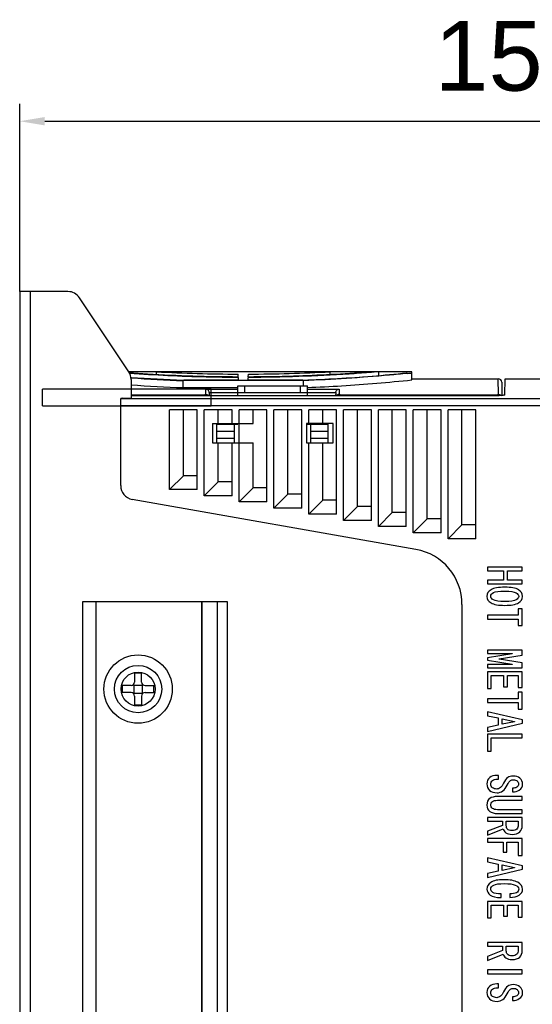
# Model space of a CAD drawing. Header units: millimetres. Extents: x 1117 to 38156, y -1945 to 7303.
# Tile 16 of 256: x 1428 to 1502, y 934 to 1075. Entities that reach past the tile are written whole.
import ezdxf

# ---------------------------------------------------------------- set-up
doc = ezdxf.new("R2010")
doc.units = ezdxf.units.MM
doc.styles.get("Standard").update_dxf_attribs({"font": 'arial.ttf'})
doc.dimstyles.new('DIMSTYLE_1', dxfattribs={"dimtxt": 4.2, "dimasz": 3.6, "dimexe": 2.5, "dimexo": 0, "dimgap": 1.05, "dimtad": 1, "dimdsep": 46, "dimtxsty": 'Standard', "dimblk": '_FILLED', "dimblk1": '_FILLED', "dimblk2": '_FILLED', "dimcen": 0.09, "dimazin": 2, "dimtp": 0.01, "dimtm": 0.01, "dimtfac": 1, "dimtofl": 0, "dimtmove": 0, "dimatfit": 3, "dimldrblk": '_FILLED', "dimfxl": 0, "dimtolj": 1, "dimarcsym": 0})

# ---------------------------------------------------------------- blocks, each defined once
blk = doc.blocks.new('_FILLED')
at = {"color": 0, "linetype": 'ByBlock'}
blk.add_solid([(0, 0), (-1, 0.167), (-1, -0.167)], dxfattribs=at)
blk = doc.blocks.new('*D8')
at = {"color": 0, "linetype": 'Continuous', "lineweight": -2}
for p, q in [((1428.38, 1036.32), (1428.38, 1063.25)), ((1582.18, 953.99), (1582.18, 1063.25)), ((1431.98, 1060.75), (1578.58, 1060.75))]:
    blk.add_line(p, q, dxfattribs=at)
at = {"layer": 'Defpoints', "color": 0, "linetype": 'Continuous'}
for p in [(1582.18, 1060.75), (1428.38, 1036.32), (1582.18, 953.99)]:
    blk.add_point(p, dxfattribs=at)
at = {"color": 0, "linetype": 'Continuous', "lineweight": -2, "xscale": 3.6, "yscale": 3.6, "zscale": 3.6, "rotation": 180}
blk.add_blockref('_FILLED', (1428.38, 1060.75), dxfattribs=at)
at = {"color": 0, "linetype": 'Continuous', "lineweight": -2, "xscale": 3.6, "yscale": 3.6, "zscale": 3.6}
blk.add_blockref('_FILLED', (1582.18, 1060.75), dxfattribs=at)
at = {"color": 0, "linetype": 'Continuous', "insert": (1505.4, 1075.13), "char_height": 10, "width": 15.4219, "attachment_point": 2, "line_spacing_factor": 0.9}
blk.add_mtext('\\A1;153.8', dxfattribs=at)

msp = doc.modelspace()

# ---------------------------------------------------------------- linework, layer by layer
at = {"linetype": 'Continuous'}
for p, q in [((1428.377, 1036.323), (1428.377, 833.323)), ((1435.307, 1036.323), (1428.377, 1036.323)), ((1429.877, 1036.323), (1429.877, 833.323)), ((1444.041, 1024.826), (1436.971, 1035.432)), ((1448, 1024.821), (1444.041, 1024.821)), ((1444.377, 1023.717), (1444.377, 1021.015)), ((1444.419, 1023.948), (1444.393, 1023.95)), ((1444.419, 1023.948), (1444.395, 1023.95)), ((1472.955, 1024.823), (1448, 1024.823)), ((1448.018, 1024.456), (1448, 1024.821)), ((1448.018, 1024.456), (1448, 1024.821)), ((1451.826, 1023.62), (1451.937, 1023.616)), ((1459.79, 1023.616), (1451.937, 1023.616)), ((1459.764, 1024.117), (1459.745, 1024.486)), ((1459.79, 1023.616), (1459.77, 1024.002)), ((1461.164, 1023.616), (1461.184, 1024.002)), ((1469.018, 1023.616), (1461.164, 1023.616)), ((1461.19, 1024.117), (1461.21, 1024.486)), ((1469.018, 1023.616), (1469.128, 1023.62)), ((1472.937, 1024.456), (1472.955, 1024.821)), ((1478.462, 1024.821), (1472.955, 1024.821)), ((1479.963, 1024.823), (1478.462, 1024.823)), ((1479.963, 1024.821), (1478.516, 1024.704)), ((1479.936, 1024.285), (1479.963, 1024.821)), ((1483.977, 1024.821), (1479.963, 1024.821)), ((1484.677, 1024.823), (1483.977, 1024.823)), ((1483.985, 1024.665), (1483.977, 1024.821)), ((1484.677, 1023.66), (1484.677, 1024.823)), ((1484.677, 1023.823), (1497.081, 1023.823)), ((1497.12, 1021.581), (1497.081, 1023.823)), ((1498.04, 1021.531), (1498.06, 1023.823)), ((1498.06, 1023.823), (1507.077, 1023.823)), ((1431.677, 1019.955), (1431.677, 1022.323)), ((1455.867, 1022.323), (1431.677, 1022.323)), ((1451.826, 1022.544), (1451.826, 1023.55)), ((1469.129, 1023.55), (1451.826, 1023.55)), ((1451.826, 1022.544), (1459.677, 1022.544)), ((1455.12, 1021.581), (1455.107, 1022.348)), ((1455.107, 1022.348), (1459.677, 1022.348)), ((1455.867, 1019.955), (1455.867, 1022.323)), ((1459.677, 1021.387), (1459.677, 1022.823)), ((1459.677, 1022.823), (1469.677, 1022.823)), ((1460.677, 1022.823), (1460.677, 1021.823)), ((1468.677, 1021.823), (1468.677, 1022.823)), ((1469.129, 1022.823), (1469.129, 1023.55)), ((1469.677, 1021.387), (1469.677, 1022.823)), ((1469.677, 1022.348), (1474.248, 1022.348)), ((1474.248, 1022.348), (1474.234, 1021.581)), ((1497.581, 1023.331), (1497.614, 1021.414)), ((1442.877, 1008.501), (1442.877, 1020.968)), ((1507.077, 1020.959), (1442.877, 1020.959)), ((1443.177, 1021.015), (1444.377, 1021.015)), ((1444.377, 1021.509), (1454.621, 1021.509)), ((1497.039, 1021.387), (1444.377, 1021.387)), ((1454.621, 1021.509), (1454.621, 1021.387)), ((1455.603, 1021.86), (1459.677, 1021.86)), ((1455.615, 1021.387), (1455.608, 1021.802)), ((1469.677, 1021.823), (1459.677, 1021.823)), ((1469.677, 1021.86), (1473.751, 1021.86)), ((1473.747, 1021.802), (1473.739, 1021.387)), ((1474.733, 1021.509), (1474.733, 1021.387)), ((1474.733, 1021.509), (1496.621, 1021.509)), ((1496.621, 1021.509), (1496.621, 1021.387)), ((1431.677, 1019.955), (1455.867, 1019.955)), ((1442.877, 1019.971), (1561.877, 1019.971)), ((1449.877, 1007.924), (1449.877, 1019.387)), ((1453.877, 1019.387), (1449.877, 1019.387)), ((1451.877, 1009.924), (1451.877, 1019.387)), ((1453.877, 1007.924), (1453.877, 1019.387)), ((1454.877, 1007.042), (1454.877, 1019.387)), ((1458.877, 1019.387), (1454.877, 1019.387)), ((1456.877, 1017.423), (1456.877, 1019.387)), ((1458.877, 1017.423), (1458.877, 1019.387)), ((1459.877, 1006.161), (1459.877, 1019.387)), ((1463.877, 1019.387), (1459.877, 1019.387)), ((1461.877, 1017.423), (1461.877, 1019.387)), ((1463.877, 1006.161), (1463.877, 1019.387)), ((1464.877, 1005.279), (1464.877, 1019.387)), ((1468.877, 1019.387), (1464.877, 1019.387)), ((1466.877, 1007.279), (1466.877, 1019.387)), ((1468.877, 1005.279), (1468.877, 1019.387)), ((1469.877, 1017.423), (1469.877, 1019.387)), ((1473.877, 1019.387), (1469.877, 1019.387)), ((1471.877, 1017.423), (1471.877, 1019.387)), ((1473.877, 1004.397), (1473.877, 1019.387)), ((1474.877, 1003.516), (1474.877, 1019.387)), ((1478.877, 1019.387), (1474.877, 1019.387)), ((1476.877, 1005.516), (1476.877, 1019.387)), ((1478.877, 1003.516), (1478.877, 1019.387)), ((1479.877, 1002.634), (1479.877, 1019.387)), ((1483.877, 1019.387), (1479.877, 1019.387)), ((1481.877, 1004.634), (1481.877, 1019.387)), ((1483.877, 1002.634), (1483.877, 1019.387)), ((1484.877, 1001.752), (1484.877, 1019.387)), ((1488.877, 1019.387), (1484.877, 1019.387)), ((1486.877, 1003.752), (1486.877, 1019.387)), ((1488.877, 1001.752), (1488.877, 1019.387)), ((1489.877, 1000.871), (1489.877, 1019.387)), ((1493.877, 1019.387), (1489.877, 1019.387)), ((1491.877, 1002.871), (1491.877, 1019.387)), ((1493.877, 1000.871), (1493.877, 1019.387)), ((1456.077, 1017.423), (1456.077, 1014.623)), ((1456.077, 1017.423), (1461.877, 1017.423)), ((1456.677, 1014.623), (1456.677, 1017.423)), ((1456.677, 1017.323), (1459.677, 1017.323)), ((1459.177, 1017.323), (1459.177, 1014.623)), ((1459.677, 1017.423), (1459.677, 1017.323)), ((1469.577, 1017.423), (1469.577, 1014.623)), ((1473.377, 1017.423), (1469.577, 1017.423)), ((1469.677, 1017.423), (1469.677, 1017.323)), ((1469.677, 1017.323), (1472.677, 1017.323)), ((1470.177, 1014.623), (1470.177, 1017.323)), ((1472.677, 1014.623), (1472.677, 1017.423)), ((1473.377, 1014.623), (1473.377, 1017.423)), ((1456.677, 1016.323), (1459.177, 1016.323)), ((1456.677, 1015.323), (1459.177, 1015.323)), ((1470.177, 1016.323), (1472.677, 1016.323)), ((1470.177, 1015.323), (1472.677, 1015.323)), ((1456.077, 1014.623), (1461.877, 1014.623)), ((1456.877, 1009.042), (1456.877, 1014.623)), ((1458.877, 1007.042), (1458.877, 1014.623)), ((1461.877, 1008.161), (1461.877, 1014.623)), ((1469.577, 1014.623), (1473.377, 1014.623)), ((1469.877, 1004.397), (1469.877, 1014.623)), ((1471.877, 1006.397), (1471.877, 1014.623)), ((1449.877, 1007.924), (1451.877, 1009.924)), ((1453.877, 1009.924), (1451.877, 1009.924)), ((1454.877, 1007.042), (1456.877, 1009.042)), ((1458.877, 1009.042), (1456.877, 1009.042)), ((1459.877, 1006.161), (1461.877, 1008.161)), ((1463.877, 1008.161), (1461.877, 1008.161)), ((1453.877, 1007.924), (1449.877, 1007.924)), ((1458.877, 1007.042), (1454.877, 1007.042)), ((1464.877, 1005.279), (1466.877, 1007.279)), ((1468.877, 1007.279), (1466.877, 1007.279)), ((1485.266, 999.348), (1444.53, 1006.531)), ((1463.877, 1006.161), (1459.877, 1006.161)), ((1468.877, 1005.279), (1464.877, 1005.279)), ((1469.877, 1004.397), (1471.877, 1006.397)), ((1473.877, 1006.397), (1471.877, 1006.397)), ((1474.877, 1003.516), (1476.877, 1005.516)), ((1478.877, 1005.516), (1476.877, 1005.516)), ((1473.877, 1004.397), (1469.877, 1004.397)), ((1479.877, 1002.634), (1481.877, 1004.634)), ((1483.877, 1004.634), (1481.877, 1004.634)), ((1478.877, 1003.516), (1474.877, 1003.516)), ((1483.877, 1002.634), (1479.877, 1002.634)), ((1484.877, 1001.752), (1486.877, 1003.752)), ((1488.877, 1003.752), (1486.877, 1003.752)), ((1489.877, 1000.871), (1491.877, 1002.871)), ((1493.877, 1002.871), (1491.877, 1002.871)), ((1488.877, 1001.752), (1484.877, 1001.752)), ((1493.877, 1000.871), (1489.877, 1000.871)), ((1495.523, 996.823), (1495.523, 996.285)), ((1500.519, 996.823), (1495.523, 996.823)), ((1500.519, 996.285), (1500.519, 996.823)), ((1495.523, 996.285), (1497.86, 996.285)), ((1497.86, 996.285), (1497.86, 994.953)), ((1498.415, 994.953), (1498.415, 996.285)), ((1498.415, 996.285), (1500.519, 996.285)), ((1495.523, 994.953), (1495.523, 994.415)), ((1497.86, 994.953), (1495.523, 994.953)), ((1495.523, 994.415), (1500.519, 994.415)), ((1500.519, 994.953), (1498.415, 994.953)), ((1500.519, 994.415), (1500.519, 994.953)), ((1437.377, 991.823), (1437.377, 886.823)), ((1458.206, 991.823), (1437.377, 991.823)), ((1439.377, 886.823), (1439.377, 991.823)), ((1454.552, 886.823), (1454.552, 991.823)), ((1454.595, 886.823), (1454.595, 991.823)), ((1456.791, 886.823), (1456.791, 991.823)), ((1458.206, 886.823), (1458.206, 991.823)), ((1491.877, 991.47), (1491.877, 875.175)), ((1495.523, 989.905), (1495.523, 989.367)), ((1499.964, 989.905), (1495.523, 989.905)), ((1499.964, 990.84), (1499.964, 989.905)), ((1500.519, 990.84), (1499.964, 990.84)), ((1500.519, 988.433), (1500.519, 990.84)), ((1495.523, 989.367), (1499.964, 989.367)), ((1499.964, 989.367), (1499.964, 988.433)), ((1499.964, 988.433), (1500.519, 988.433)), ((1495.523, 984.904), (1495.523, 984.436)), ((1500.519, 984.904), (1495.523, 984.904)), ((1495.523, 984.436), (1499.087, 984.436)), ((1499.087, 984.389), (1495.523, 983.828)), ((1497.218, 983.665), (1500.519, 984.179)), ((1499.087, 984.436), (1499.087, 984.389)), ((1500.519, 984.179), (1500.519, 984.904)), ((1495.523, 983.828), (1495.523, 983.455)), ((1495.523, 983.455), (1499.087, 982.894)), ((1495.523, 982.847), (1495.523, 982.379)), ((1499.087, 982.847), (1495.523, 982.847)), ((1497.218, 983.618), (1497.218, 983.665)), ((1500.519, 983.104), (1497.218, 983.618)), ((1499.087, 982.894), (1499.087, 982.847)), ((1500.519, 982.379), (1500.519, 983.104)), ((1444.877, 981.592), (1444.877, 980.323)), ((1445.877, 980.323), (1445.877, 981.592)), ((1495.523, 982.379), (1500.519, 982.379)), ((1495.523, 981.795), (1495.523, 979.411)), ((1500.519, 981.795), (1495.523, 981.795)), ((1496.078, 979.411), (1496.078, 981.258)), ((1496.078, 981.258), (1497.86, 981.258)), ((1497.86, 981.258), (1497.86, 979.668)), ((1498.415, 979.668), (1498.415, 981.258)), ((1498.415, 981.258), (1499.964, 981.258)), ((1499.964, 981.258), (1499.964, 979.528)), ((1500.519, 979.528), (1500.519, 981.795)), ((1444.377, 979.823), (1443.108, 979.823)), ((1444.731, 979.969), (1444.796, 979.904)), ((1444.796, 978.741), (1444.796, 979.904)), ((1444.796, 979.904), (1445.959, 979.904)), ((1446.024, 979.969), (1445.959, 979.904)), ((1445.959, 979.904), (1445.959, 978.741)), ((1446.377, 979.823), (1447.646, 979.823)), ((1444.377, 978.823), (1443.108, 978.823)), ((1444.731, 978.676), (1444.796, 978.741)), ((1444.796, 978.741), (1445.959, 978.741)), ((1446.024, 978.676), (1445.959, 978.741)), ((1446.377, 978.823), (1447.646, 978.823)), ((1495.523, 979.411), (1496.078, 979.411)), ((1497.86, 979.668), (1498.415, 979.668)), ((1499.964, 979.528), (1500.519, 979.528)), ((1499.964, 978.874), (1499.964, 977.939)), ((1500.519, 978.874), (1499.964, 978.874)), ((1500.519, 976.467), (1500.519, 978.874)), ((1444.877, 978.323), (1444.877, 977.054)), ((1445.877, 978.323), (1445.877, 977.054)), ((1495.523, 977.939), (1495.523, 977.402)), ((1499.964, 977.939), (1495.523, 977.939)), ((1495.523, 977.402), (1499.964, 977.402)), ((1499.964, 977.402), (1499.964, 976.467)), ((1495.523, 976.069), (1495.523, 975.508)), ((1500.577, 974.901), (1495.523, 976.069)), ((1499.964, 976.467), (1500.519, 976.467)), ((1495.523, 975.508), (1497.072, 975.181)), ((1495.523, 973.265), (1500.577, 974.433)), ((1497.072, 974.153), (1495.523, 973.826)), ((1497.072, 975.181), (1497.072, 974.153)), ((1497.627, 974.27), (1497.627, 975.064)), ((1497.627, 975.064), (1499.409, 974.69)), ((1499.409, 974.644), (1497.627, 974.27)), ((1499.409, 974.69), (1499.409, 974.644)), ((1500.577, 974.433), (1500.577, 974.901)), ((1495.523, 973.826), (1495.523, 973.265)), ((1495.523, 972.868), (1495.523, 970.437)), ((1500.519, 972.868), (1495.523, 972.868)), ((1500.519, 972.33), (1500.519, 972.868)), ((1496.078, 970.437), (1496.078, 972.33)), ((1496.078, 972.33), (1500.519, 972.33)), ((1495.523, 970.437), (1496.078, 970.437)), ((1497.101, 966.955), (1496.896, 966.955)), ((1496.925, 966.417), (1497.101, 966.417)), ((1497.101, 966.417), (1497.101, 966.955)), ((1499.146, 965.108), (1499.146, 964.571)), ((1500.519, 963.917), (1496.984, 963.917)), ((1496.984, 963.379), (1500.519, 963.379)), ((1500.519, 963.379), (1500.519, 963.917)), ((1500.519, 962.024), (1496.984, 962.024)), ((1496.984, 961.486), (1500.519, 961.486)), ((1500.519, 961.486), (1500.519, 962.024)), ((1495.523, 960.925), (1495.523, 960.388)), ((1500.519, 960.925), (1495.523, 960.925)), ((1495.523, 960.388), (1497.685, 960.388)), ((1497.685, 960.388), (1497.685, 959.78)), ((1498.24, 959.733), (1498.24, 960.388)), ((1498.24, 960.388), (1499.964, 960.388)), ((1499.964, 960.388), (1499.964, 959.873)), ((1500.519, 959.757), (1500.519, 960.925)), ((1497.685, 959.78), (1495.523, 958.939)), ((1495.523, 958.378), (1497.773, 959.266)), ((1495.523, 958.939), (1495.523, 958.378)), ((1495.523, 957.91), (1495.523, 957.373)), ((1500.519, 957.91), (1495.523, 957.91)), ((1495.523, 957.373), (1497.773, 957.373)), ((1497.773, 957.373), (1497.773, 955.924)), ((1498.328, 955.924), (1498.328, 957.373)), ((1498.328, 957.373), (1499.964, 957.373)), ((1499.964, 957.373), (1499.964, 955.456)), ((1500.519, 955.456), (1500.519, 957.91)), ((1497.773, 955.924), (1498.328, 955.924)), ((1495.523, 955.129), (1495.523, 954.568)), ((1500.577, 953.961), (1495.523, 955.129)), ((1495.523, 954.568), (1497.072, 954.241)), ((1499.964, 955.456), (1500.519, 955.456)), ((1495.523, 952.325), (1500.577, 953.493)), ((1497.072, 953.213), (1495.523, 952.886)), ((1497.072, 954.241), (1497.072, 953.213)), ((1497.627, 953.33), (1497.627, 954.124)), ((1497.627, 954.124), (1499.409, 953.75)), ((1499.409, 953.704), (1497.627, 953.33)), ((1499.409, 953.75), (1499.409, 953.704)), ((1500.577, 953.493), (1500.577, 953.961)), ((1495.523, 952.886), (1495.523, 952.325)), ((1495.523, 948.889), (1495.523, 946.505)), ((1500.519, 948.889), (1495.523, 948.889)), ((1497.51, 949.427), (1497.51, 949.964)), ((1498.737, 949.964), (1498.737, 949.45)), ((1500.519, 946.622), (1500.519, 948.889)), ((1496.078, 946.505), (1496.078, 948.352)), ((1496.078, 948.352), (1497.86, 948.352)), ((1497.86, 948.352), (1497.86, 946.762)), ((1498.415, 946.762), (1498.415, 948.352)), ((1498.415, 948.352), (1499.964, 948.352)), ((1499.964, 948.352), (1499.964, 946.622)), ((1495.523, 946.505), (1496.078, 946.505)), ((1497.86, 946.762), (1498.415, 946.762)), ((1499.964, 946.622), (1500.519, 946.622)), ((1495.523, 942.976), (1495.523, 942.439)), ((1500.519, 942.976), (1495.523, 942.976)), ((1495.523, 942.439), (1497.685, 942.439)), ((1497.685, 941.831), (1495.523, 940.99)), ((1497.685, 942.439), (1497.685, 941.831)), ((1498.24, 941.784), (1498.24, 942.439)), ((1498.24, 942.439), (1499.964, 942.439)), ((1499.964, 942.439), (1499.964, 941.925)), ((1500.519, 941.808), (1500.519, 942.976)), ((1495.523, 940.429), (1497.773, 941.317)), ((1495.523, 940.99), (1495.523, 940.429)), ((1495.523, 939.05), (1495.523, 938.513)), ((1500.519, 939.05), (1495.523, 939.05)), ((1500.519, 938.513), (1500.519, 939.05)), ((1495.523, 938.513), (1500.519, 938.513)), ((1497.101, 937.04), (1496.896, 937.04)), ((1496.925, 936.503), (1497.101, 936.503)), ((1497.101, 936.503), (1497.101, 937.04)), ((1499.146, 935.194), (1499.146, 934.656))]:
    msp.add_line(p, q, dxfattribs=at)
msp.add_lwpolyline([(1479.963, 1024.821), (1479.633, 1024.794), (1478.876, 1024.733), (1478.471, 1024.701)], dxfattribs=at)
for radius in [4.9, 3.4, 2.444]:
    msp.add_circle((1445.377, 979.323), radius, dxfattribs=at)
for centre, radius, start, end in [((1435.307, 1034.323), 2, 33.69007, 90), ((1442.377, 1023.717), 2, 0, 33.69007), ((1460.562, 1253.737), 230.282, 265.97151, 267.82607), ((1460.539, 1254.496), 231.111, 266.00028, 267.83923), ((1460.484, 1256.036), 231.551, 266.90942, 269.81716), ((1460.459, 1256.425), 231.94, 270.18528, 273.08814), ((1459.975, 1259.939), 236.572, 275.83529, 275.99362), ((1497.081, 1023.323), 0.5, 1, 90), ((1460.561, 1252.89), 230.511, 265.97349, 267.82813), ((1455.099, 1021.793), 0.509, 1.00243, 7.50609), ((1474.256, 1021.793), 0.509, 172.49391, 178.99757), ((1444.877, 1008.501), 2, 180, 260), ((1483.877, 991.47), 8, 0, 80), ((1445.377, 958.929), 22.669, 88.73612, 91.26388), ((1465.769, 979.323), 22.666, 178.73622, 181.26378), ((1444.377, 980.323), 0.5, 270, 0), ((1446.377, 980.323), 0.5, 180, 270), ((1424.985, 979.323), 22.666, 358.73622, 1.26378), ((1444.377, 978.323), 0.5, 0, 90), ((1446.377, 978.323), 0.5, 90, 180), ((1445.377, 999.717), 22.669, 268.73612, 271.26388)]:
    msp.add_arc(centre, radius, start, end, dxfattribs=at)
msp.add_ellipse((1478.977, 794.156), major_axis=(229.667, 0), ratio=1, start_param=1.7273127, end_param=1.7286352, dxfattribs=at)
for points, knots in [([(1444.063, 1024.704), (1444.944, 1024.641), (1450.171, 1024.297), (1455.41, 1024.131), (1459.764, 1024.117)], [0, 0, 0, 0, 0.1686284, 1, 1, 1, 1]), ([(1459.77, 1024.002), (1458.236, 1024.006), (1453.019, 1024.074), (1447.805, 1024.319), (1444.131, 1024.579)], [0, 0, 0, 0, 0.2940115, 1, 1, 1, 1]), ([(1478.516, 1024.704), (1477.574, 1024.631), (1471.807, 1024.217), (1466.022, 1024.016), (1461.184, 1024.002)], [0, 0, 0, 0, 0.1634027, 1, 1, 1, 1]), ([(1461.19, 1024.117), (1463.358, 1024.124), (1469.121, 1024.224), (1474.877, 1024.541), (1478.462, 1024.821)], [0, 0, 0, 0, 0.3761559, 1, 1, 1, 1]), ([(1469.128, 1023.62), (1470.75, 1023.682), (1475.71, 1023.922), (1480.661, 1024.324), (1483.985, 1024.665)], [0, 0, 0, 0, 0.3269197, 1, 1, 1, 1]), ([(1484.027, 1024.593), (1483.17, 1024.505), (1478.215, 1024.026), (1473.243, 1023.705), (1469.129, 1023.55)], [0, 0, 0, 0, 0.1729809, 1, 1, 1, 1]), ([(1469.687, 1022.566), (1471.325, 1022.632), (1476.33, 1022.888), (1481.325, 1023.306), (1484.677, 1023.66)], [0, 0, 0, 0, 0.3272634, 1, 1, 1, 1]), ([(1455.603, 1021.86), (1455.594, 1021.931), (1455.547, 1022.064), (1455.421, 1022.215), (1455.27, 1022.311), (1455.16, 1022.342), (1455.107, 1022.348)], [0, 0, 0, 0, 0.2897693, 0.54966, 0.7832698, 1, 1, 1, 1]), ([(1473.751, 1021.86), (1473.76, 1021.931), (1473.807, 1022.064), (1473.934, 1022.215), (1474.084, 1022.311), (1474.194, 1022.342), (1474.248, 1022.348)], [0, 0, 0, 0, 0.2897693, 0.54966, 0.7832698, 1, 1, 1, 1]), ([(1454.621, 1021.509), (1454.686, 1021.509), (1454.804, 1021.513), (1454.958, 1021.526), (1455.059, 1021.545), (1455.107, 1021.562), (1455.12, 1021.575), (1455.12, 1021.581)], [0, 0, 0, 0, 0.3757157, 0.6934703, 0.9075415, 0.9677641, 1, 1, 1, 1]), ([(1455.12, 1021.581), (1455.195, 1021.581), (1455.346, 1021.547), (1455.467, 1021.45), (1455.513, 1021.392)], [0, 0, 0, 0, 0.5009808, 1, 1, 1, 1]), ([(1474.234, 1021.581), (1474.16, 1021.581), (1474.008, 1021.547), (1473.887, 1021.45), (1473.841, 1021.392)], [0, 0, 0, 0, 0.5009807, 1, 1, 1, 1]), ([(1474.234, 1021.581), (1474.234, 1021.575), (1474.247, 1021.562), (1474.295, 1021.545), (1474.396, 1021.526), (1474.55, 1021.513), (1474.669, 1021.509), (1474.733, 1021.509)], [0, 0, 0, 0, 0.0322359, 0.0924585, 0.3065297, 0.6242843, 1, 1, 1, 1]), ([(1496.621, 1021.509), (1496.686, 1021.509), (1496.804, 1021.513), (1496.958, 1021.526), (1497.059, 1021.545), (1497.107, 1021.562), (1497.12, 1021.575), (1497.12, 1021.581)], [0, 0, 0, 0, 0.3757278, 0.6934769, 0.9075553, 0.9677545, 1, 1, 1, 1]), ([(1498.04, 1021.531), (1498.04, 1021.52), (1498.013, 1021.494), (1497.917, 1021.458), (1497.713, 1021.42), (1497.405, 1021.393), (1497.167, 1021.387), (1497.039, 1021.387)], [0, 0, 0, 0, 0.0328302, 0.0938367, 0.3089166, 0.6260969, 1, 1, 1, 1])]:
    msp.add_open_spline(points, degree=3, knots=knots, dxfattribs=at)
for points in [[(1497.12, 1021.581), (1497.184, 1021.581), (1497.25, 1021.568), (1497.309, 1021.544)], [(1497.309, 1021.544), (1497.381, 1021.515), (1497.448, 1021.467), (1497.499, 1021.409)], [(1498.036, 993.925), (1497.101, 993.925), (1496.458, 993.808), (1496.049, 993.574)], [(1499.988, 993.568), (1499.584, 993.808), (1498.941, 993.925), (1498.036, 993.925)], [(1496.049, 993.574), (1495.64, 993.34), (1495.465, 993.037), (1495.465, 992.616)], [(1495.465, 992.616), (1495.465, 992.219), (1495.64, 991.915), (1496.049, 991.681)], [(1496.02, 992.616), (1496.02, 992.826), (1496.137, 993.013), (1496.4, 993.153)], [(1496.4, 992.102), (1496.137, 992.242), (1496.02, 992.429), (1496.02, 992.616)], [(1496.4, 993.153), (1496.663, 993.294), (1497.218, 993.364), (1498.036, 993.364)], [(1498.036, 993.364), (1498.854, 993.364), (1499.379, 993.294), (1499.637, 993.148)], [(1499.637, 993.148), (1499.876, 993.013), (1500.022, 992.826), (1500.022, 992.616)], [(1500.022, 992.616), (1500.022, 992.429), (1499.876, 992.242), (1499.638, 992.107)], [(1500.577, 992.616), (1500.577, 993.037), (1500.373, 993.34), (1499.988, 993.568)], [(1499.988, 991.687), (1500.373, 991.915), (1500.577, 992.219), (1500.577, 992.616)], [(1496.049, 991.681), (1496.458, 991.447), (1497.101, 991.33), (1498.036, 991.33)], [(1498.036, 991.891), (1497.218, 991.891), (1496.663, 991.962), (1496.4, 992.102)], [(1499.638, 992.107), (1499.379, 991.962), (1498.854, 991.891), (1498.036, 991.891)], [(1498.036, 991.33), (1498.941, 991.33), (1499.584, 991.447), (1499.988, 991.687)], [(1495.874, 966.628), (1495.582, 966.417), (1495.465, 966.113), (1495.465, 965.716)], [(1495.465, 965.716), (1495.465, 965.342), (1495.582, 965.038), (1495.845, 964.805)], [(1496.896, 966.955), (1496.487, 966.955), (1496.137, 966.861), (1495.874, 966.628)], [(1496.02, 965.716), (1496.02, 965.903), (1496.078, 966.067), (1496.254, 966.207)], [(1496.254, 965.179), (1496.078, 965.295), (1496.02, 965.482), (1496.02, 965.716)], [(1496.254, 966.207), (1496.4, 966.347), (1496.633, 966.417), (1496.925, 966.417)], [(1497.847, 965.814), (1497.714, 965.553), (1497.568, 965.342), (1497.393, 965.202)], [(1498.438, 966.633), (1498.211, 966.464), (1498.036, 966.184), (1497.847, 965.814)], [(1498.376, 965.532), (1498.561, 965.903), (1498.708, 966.113), (1498.824, 966.207)], [(1499.204, 966.861), (1498.912, 966.861), (1498.649, 966.791), (1498.438, 966.633)], [(1498.824, 966.207), (1498.941, 966.3), (1499.116, 966.324), (1499.292, 966.324)], [(1500.189, 966.528), (1499.934, 966.768), (1499.613, 966.861), (1499.204, 966.861)], [(1499.292, 966.324), (1499.496, 966.324), (1499.672, 966.277), (1499.788, 966.16)], [(1499.993, 965.716), (1499.993, 965.529), (1499.905, 965.366), (1499.73, 965.249)], [(1499.788, 966.16), (1499.905, 966.067), (1499.993, 965.903), (1499.993, 965.716)], [(1500.11, 964.851), (1500.402, 965.038), (1500.577, 965.319), (1500.577, 965.716)], [(1500.577, 965.716), (1500.577, 966.043), (1500.431, 966.3), (1500.189, 966.528)], [(1495.845, 964.805), (1496.108, 964.571), (1496.458, 964.454), (1496.925, 964.454)], [(1496.867, 964.992), (1496.633, 964.992), (1496.429, 965.062), (1496.254, 965.179)], [(1497.393, 965.202), (1497.218, 965.062), (1497.042, 964.992), (1496.867, 964.992)], [(1496.925, 964.454), (1497.218, 964.454), (1497.51, 964.548), (1497.743, 964.735)], [(1497.743, 964.735), (1497.977, 964.922), (1498.211, 965.202), (1498.376, 965.532)], [(1499.73, 965.249), (1499.555, 965.155), (1499.35, 965.108), (1499.146, 965.108)], [(1499.146, 964.571), (1499.496, 964.571), (1499.818, 964.664), (1500.11, 964.851)], [(1495.868, 963.642), (1495.582, 963.449), (1495.465, 963.122), (1495.465, 962.701)], [(1496.984, 963.917), (1496.516, 963.917), (1496.137, 963.823), (1495.868, 963.642)], [(1496.02, 962.701), (1496.02, 962.912), (1496.078, 963.075), (1496.254, 963.192)], [(1496.254, 963.192), (1496.4, 963.332), (1496.633, 963.379), (1496.984, 963.379)], [(1495.465, 962.701), (1495.465, 962.281), (1495.582, 961.977), (1495.868, 961.784)], [(1495.868, 961.784), (1496.137, 961.603), (1496.516, 961.486), (1496.984, 961.486)], [(1496.254, 962.21), (1496.078, 962.351), (1496.02, 962.514), (1496.02, 962.701)], [(1496.984, 962.024), (1496.633, 962.024), (1496.4, 962.094), (1496.254, 962.21)], [(1497.773, 959.266), (1497.831, 959.079), (1497.948, 958.892), (1498.183, 958.729)], [(1498.183, 958.729), (1498.386, 958.588), (1498.678, 958.495), (1499.087, 958.495)], [(1498.415, 959.242), (1498.299, 959.383), (1498.24, 959.546), (1498.24, 959.733)], [(1499.087, 959.032), (1498.766, 959.032), (1498.532, 959.102), (1498.415, 959.242)], [(1499.73, 959.242), (1499.555, 959.102), (1499.35, 959.032), (1499.087, 959.032)], [(1499.087, 958.495), (1499.584, 958.495), (1499.934, 958.611), (1500.168, 958.845)], [(1499.964, 959.873), (1499.964, 959.593), (1499.876, 959.383), (1499.73, 959.242)], [(1500.168, 958.845), (1500.402, 959.079), (1500.519, 959.383), (1500.519, 959.757)], [(1496.013, 951.607), (1495.64, 951.343), (1495.465, 951.016), (1495.465, 950.642)], [(1497.86, 951.997), (1497.013, 951.997), (1496.4, 951.881), (1496.013, 951.607)], [(1499.9, 951.618), (1499.438, 951.881), (1498.766, 951.997), (1497.86, 951.997)], [(1500.577, 950.619), (1500.577, 951.039), (1500.343, 951.366), (1499.9, 951.618)], [(1495.465, 950.642), (1495.465, 950.315), (1495.611, 950.034), (1495.925, 949.795)], [(1496.02, 950.642), (1496.02, 950.876), (1496.137, 951.086), (1496.429, 951.226)], [(1496.312, 950.175), (1496.108, 950.315), (1496.02, 950.478), (1496.02, 950.642)], [(1497.51, 949.964), (1496.925, 949.964), (1496.516, 950.034), (1496.312, 950.175)], [(1496.429, 951.226), (1496.721, 951.366), (1497.218, 951.437), (1497.919, 951.437)], [(1497.919, 951.437), (1498.678, 951.437), (1499.204, 951.366), (1499.525, 951.226)], [(1499.525, 951.226), (1499.847, 951.086), (1500.022, 950.876), (1500.022, 950.619)], [(1500.022, 950.619), (1500.022, 950.408), (1499.905, 950.245), (1499.701, 950.128)], [(1500.081, 949.777), (1500.402, 950.011), (1500.577, 950.291), (1500.577, 950.619)], [(1495.925, 949.795), (1496.224, 949.567), (1496.75, 949.45), (1497.51, 949.427)], [(1499.701, 950.128), (1499.467, 950.034), (1499.146, 949.964), (1498.737, 949.964)], [(1498.737, 949.45), (1499.321, 949.45), (1499.759, 949.544), (1500.081, 949.777)], [(1498.415, 941.294), (1498.299, 941.434), (1498.24, 941.597), (1498.24, 941.784)], [(1499.964, 941.925), (1499.964, 941.644), (1499.876, 941.434), (1499.73, 941.294)], [(1500.168, 940.896), (1500.402, 941.13), (1500.519, 941.434), (1500.519, 941.808)], [(1497.773, 941.317), (1497.831, 941.13), (1497.948, 940.943), (1498.183, 940.78)], [(1498.183, 940.78), (1498.386, 940.639), (1498.678, 940.546), (1499.087, 940.546)], [(1499.087, 941.083), (1498.766, 941.083), (1498.532, 941.153), (1498.415, 941.294)], [(1499.73, 941.294), (1499.555, 941.153), (1499.35, 941.083), (1499.087, 941.083)], [(1499.087, 940.546), (1499.584, 940.546), (1499.934, 940.663), (1500.168, 940.896)], [(1495.874, 936.713), (1495.582, 936.503), (1495.465, 936.199), (1495.465, 935.802)], [(1496.896, 937.04), (1496.487, 937.04), (1496.137, 936.947), (1495.874, 936.713)], [(1496.02, 935.802), (1496.02, 935.988), (1496.078, 936.152), (1496.254, 936.292)], [(1496.254, 936.292), (1496.4, 936.433), (1496.633, 936.503), (1496.925, 936.503)], [(1498.438, 936.719), (1498.211, 936.549), (1498.036, 936.269), (1497.847, 935.899)], [(1498.376, 935.618), (1498.561, 935.988), (1498.708, 936.199), (1498.824, 936.292)], [(1499.204, 936.947), (1498.912, 936.947), (1498.649, 936.877), (1498.438, 936.719)], [(1498.824, 936.292), (1498.941, 936.386), (1499.116, 936.409), (1499.292, 936.409)], [(1500.189, 936.614), (1499.934, 936.853), (1499.613, 936.947), (1499.204, 936.947)], [(1499.292, 936.409), (1499.496, 936.409), (1499.672, 936.362), (1499.788, 936.246)], [(1499.788, 936.246), (1499.905, 936.152), (1499.993, 935.988), (1499.993, 935.802)], [(1500.577, 935.802), (1500.577, 936.129), (1500.431, 936.386), (1500.189, 936.614)], [(1495.465, 935.802), (1495.465, 935.428), (1495.582, 935.124), (1495.845, 934.89)], [(1495.845, 934.89), (1496.108, 934.656), (1496.458, 934.539), (1496.925, 934.539)], [(1496.254, 935.264), (1496.078, 935.381), (1496.02, 935.568), (1496.02, 935.802)], [(1496.867, 935.077), (1496.633, 935.077), (1496.429, 935.147), (1496.254, 935.264)], [(1497.393, 935.287), (1497.218, 935.147), (1497.042, 935.077), (1496.867, 935.077)], [(1496.925, 934.539), (1497.218, 934.539), (1497.51, 934.633), (1497.743, 934.82)], [(1497.847, 935.899), (1497.714, 935.638), (1497.568, 935.428), (1497.393, 935.287)], [(1497.743, 934.82), (1497.977, 935.007), (1498.211, 935.287), (1498.376, 935.618)], [(1499.73, 935.334), (1499.555, 935.241), (1499.35, 935.194), (1499.146, 935.194)], [(1499.146, 934.656), (1499.496, 934.656), (1499.818, 934.75), (1500.11, 934.937)], [(1499.993, 935.802), (1499.993, 935.615), (1499.905, 935.451), (1499.73, 935.334)], [(1500.11, 934.937), (1500.402, 935.124), (1500.577, 935.404), (1500.577, 935.802)]]:
    msp.add_open_spline(points, degree=3, dxfattribs=at)

# ---------------------------------------------------------------- dimensions: what is measured, and where the dimension line sits
dim = msp.add_linear_dim(base=(1582.176, 1060.745), p1=(1428.377, 1036.323), p2=(1582.176, 953.993), dimstyle='DIMSTYLE_1', override={"dimtxt": 10}, dxfattribs=at)
dim.commit()
dim.dimension.update_dxf_attribs({"geometry": '*D8', "text_midpoint": (1505.4, 1060.745), "dimtype": 160})

doc.saveas('drawing.dxf')
